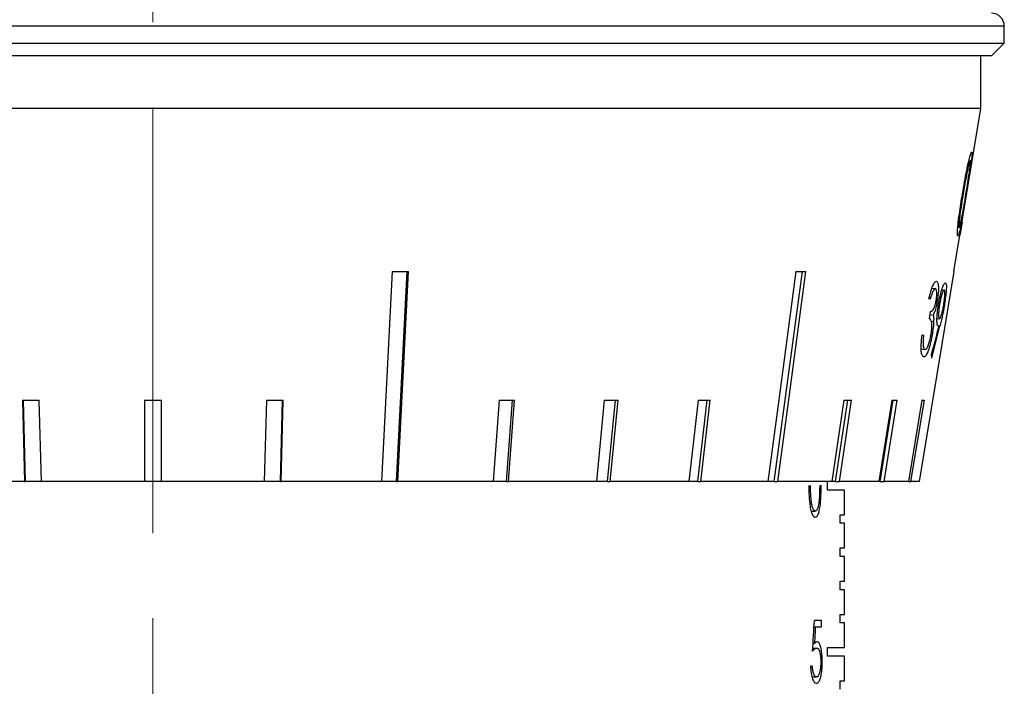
# Model space of a CAD drawing. Header units: inches. Extents: x 1.5 to 32, y 0 to 21.9.
# Tile 6 of 64: x 4.1 to 5.3, y 6.8 to 7.6. Entities that reach past the tile are written whole.
import ezdxf

# ---------------------------------------------------------------- set-up
doc = ezdxf.new("R2010")
doc.units = ezdxf.units.IN
doc.header["$MEASUREMENT"] = 0
doc.linetypes.add('CENTERX2', pattern=[0.8, 0.5, -0.1, 0.1, -0.1])

msp = doc.modelspace()

# ---------------------------------------------------------------- linework, layer by layer
at = {"color": 7, "linetype": 'CENTERX2', "lineweight": 18}
msp.add_line((4.2701, 17.1174), (4.2701, 4.8697), dxfattribs=at)
at = {"color": 7, "linetype": 'Continuous', "lineweight": 25}
for p, q in [((4.2701, 7.6129), (3.2701, 7.6129)), ((5.2701, 7.6129), (4.2701, 7.6129)), ((5.2701, 7.5929), (5.2701, 7.6129)), ((3.2701, 7.5929), (4.2701, 7.5929)), ((4.2701, 7.5929), (5.2701, 7.5929)), ((5.2551, 7.5779), (5.2701, 7.5929)), ((4.2701, 7.5779), (3.2851, 7.5779)), ((5.2551, 7.5779), (4.2701, 7.5779)), ((5.2426, 7.5159), (5.2426, 7.5779)), ((4.2701, 7.5159), (3.2976, 7.5159)), ((5.2426, 7.5159), (4.2701, 7.5159)), ((5.2109, 7.3245), (5.2426, 7.5159)), ((4.5513, 7.3245), (4.5387, 7.0779)), ((4.5562, 7.0779), (4.5688, 7.3245)), ((4.5577, 7.0779), (4.5703, 7.3245)), ((5, 7.0779), (5.033, 7.3245)), ((5.2109, 7.3245), (5.1701, 7.0779)), ((5.2109, 7.3245), (5.2109, 7.3245)), ((5.1851, 7.3051), (5.189, 7.3045)), ((5.1967, 7.3032), (5.1995, 7.3027)), ((5.1831, 7.2921), (5.1814, 7.2924)), ((5.19, 7.2907), (5.1914, 7.2904)), ((5.1821, 7.2689), (5.1835, 7.2776)), ((5.1829, 7.274), (5.1867, 7.2734)), ((5.1986, 7.2851), (5.1997, 7.2849)), ((5.1844, 7.2663), (5.1871, 7.2659)), ((5.1911, 7.2696), (5.194, 7.2692)), ((5.1838, 7.251), (5.1855, 7.2508)), ((5.1935, 7.2605), (5.1945, 7.2603)), ((5.1735, 7.2503), (5.1753, 7.25)), ((5.1725, 7.2338), (5.1769, 7.2331)), ((4.117, 7.1736), (4.1195, 7.0779)), ((4.1178, 7.1736), (4.1202, 7.0779)), ((4.1392, 7.0779), (4.1367, 7.1736)), ((4.2601, 7.1736), (4.2601, 7.0779)), ((4.2801, 7.0779), (4.2801, 7.1736)), ((4.4035, 7.1736), (4.401, 7.0779)), ((4.42, 7.0779), (4.4225, 7.1736)), ((4.4208, 7.0779), (4.4232, 7.1736)), ((4.677, 7.1736), (4.6698, 7.0779)), ((4.6853, 7.0779), (4.6925, 7.1736)), ((4.6876, 7.0779), (4.6948, 7.1736)), ((4.8003, 7.1736), (4.791, 7.0779)), ((4.8042, 7.0779), (4.8135, 7.1736)), ((4.8072, 7.0779), (4.8165, 7.1736)), ((4.9106, 7.1736), (4.8994, 7.0779)), ((4.91, 7.0779), (4.9212, 7.1736)), ((4.9135, 7.0779), (4.9247, 7.1736)), ((5.0815, 7.1736), (5.0674, 7.0779)), ((5.072, 7.0779), (5.0862, 7.1735)), ((5.0765, 7.0779), (5.0906, 7.1736)), ((5.138, 7.1736), (5.1229, 7.0779)), ((5.1243, 7.0779), (5.1394, 7.1736)), ((5.1291, 7.0779), (5.1442, 7.1736)), ((5.1731, 7.1736), (5.1574, 7.0779)), ((5.1605, 7.0779), (5.1762, 7.1736)), ((4.1195, 7.0779), (4.0015, 7.0779)), ((4.1195, 7.0779), (4.1202, 7.0779)), ((4.1392, 7.0779), (4.1202, 7.0779)), ((4.2601, 7.0779), (4.1392, 7.0779)), ((4.2801, 7.0779), (4.2601, 7.0779)), ((4.401, 7.0779), (4.2801, 7.0779)), ((4.42, 7.0779), (4.401, 7.0779)), ((4.42, 7.0779), (4.4208, 7.0779)), ((4.5387, 7.0779), (4.4208, 7.0779)), ((4.5562, 7.0779), (4.5387, 7.0779)), ((4.5562, 7.0779), (4.5577, 7.0779)), ((4.6698, 7.0779), (4.5577, 7.0779)), ((4.6853, 7.0779), (4.6698, 7.0779)), ((4.6853, 7.0779), (4.6876, 7.0779)), ((4.791, 7.0779), (4.6876, 7.0779)), ((4.8042, 7.0779), (4.791, 7.0779)), ((4.8042, 7.0779), (4.8072, 7.0779)), ((4.8994, 7.0779), (4.8072, 7.0779)), ((4.91, 7.0779), (4.8994, 7.0779)), ((4.91, 7.0779), (4.9135, 7.0779)), ((4.9923, 7.0779), (4.9135, 7.0779)), ((5, 7.0779), (4.9923, 7.0779)), ((5, 7.0779), (5.0041, 7.0779)), ((5.0674, 7.0779), (5.0041, 7.0779)), ((5.0626, 7.0679), (5.0626, 7.0779)), ((5.072, 7.0779), (5.0674, 7.0779)), ((5.072, 7.0779), (5.0765, 7.0779)), ((5.1229, 7.0779), (5.0765, 7.0779)), ((5.1243, 7.0779), (5.1229, 7.0779)), ((5.1243, 7.0779), (5.1291, 7.0779)), ((5.1574, 7.0779), (5.1291, 7.0779)), ((5.1574, 7.0779), (5.1605, 7.0779)), ((5.1701, 7.0779), (5.1605, 7.0779)), ((5.0533, 7.0732), (5.055, 7.0732)), ((5.0825, 7.0679), (5.0626, 7.0679)), ((5.0825, 7.0389), (5.0825, 7.0679)), ((5.0432, 7.0433), (5.0481, 7.0433)), ((5.0772, 7.0389), (5.0825, 7.0389)), ((5.0772, 7.0289), (5.0772, 7.0389)), ((5.0825, 7.0289), (5.0772, 7.0289)), ((5.0825, 6.9999), (5.0825, 7.0289)), ((5.0772, 6.9999), (5.0825, 6.9999)), ((5.0772, 6.9899), (5.0772, 6.9999)), ((5.0825, 6.9899), (5.0772, 6.9899)), ((5.0825, 6.9609), (5.0825, 6.9899)), ((5.0772, 6.9609), (5.0825, 6.9609)), ((5.0772, 6.9509), (5.0772, 6.9609)), ((5.0825, 6.9509), (5.0772, 6.9509)), ((5.0825, 6.9219), (5.0825, 6.9509)), ((5.0772, 6.9219), (5.0825, 6.9219)), ((5.0772, 6.9119), (5.0772, 6.9219)), ((5.0467, 6.9072), (5.0487, 6.9072)), ((5.0555, 6.9146), (5.0472, 6.9146)), ((5.0487, 6.9072), (5.0555, 6.9072)), ((5.0555, 6.9072), (5.0555, 6.9146)), ((5.0825, 6.9119), (5.0772, 6.9119)), ((5.0825, 6.8829), (5.0825, 6.9119)), ((5.0451, 6.8824), (5.0497, 6.8824)), ((5.0455, 6.8883), (5.0475, 6.8883)), ((5.0626, 6.8829), (5.0825, 6.8829)), ((5.0626, 6.8729), (5.0626, 6.8829)), ((5.0825, 6.8729), (5.0626, 6.8729)), ((5.0825, 6.8439), (5.0825, 6.8729)), ((5.0446, 6.8613), (5.0425, 6.8613)), ((5.0546, 6.8663), (5.0563, 6.8663)), ((5.0444, 6.8484), (5.0494, 6.8484)), ((5.0772, 6.8439), (5.0825, 6.8439)), ((5.0772, 6.8339), (5.0772, 6.8439))]:
    msp.add_line(p, q, dxfattribs=at)
at = {"color": 7, "linetype": 'Continuous', "lineweight": 25, "flags": 128}
for points in [[(5.0253, 7.3245), (5.0052, 7.1739), (4.9923, 7.0779)], [(5.0041, 7.0779), (5.0169, 7.1739), (5.0371, 7.3245)]]:
    msp.add_lwpolyline(points, dxfattribs=at)
at = {"color": 7, "linetype": 'Continuous', "lineweight": 25}
msp.add_arc((5.2551, 7.6129), 0.015, 0, 90, dxfattribs=at)
for centre, major_axis, ratio, start_param, end_param in [((4.2619, 7.4846), (0.967, -0.0507), 0.15705, 5.024559, 5.045243), ((4.2487, 7.4846), (0.9671, -0.1308), 0.095551, 5.657622, 5.678305), ((4.2414, 7.9657), (-0.1975, 1.5558), 0.639913, 4.138521, 4.162929), ((4.2415, 7.952), (-0.1968, 1.5533), 0.639578, 4.144655, 4.171667), ((4.2442, 7.3648), (0.9197, -0.2955), 0.673272, 0.23691, 0.243391), ((4.2741, 7.3294), (0.9413, 0.0251), 0.163433, 4.540276, 4.561524), ((4.2701, 7.3294), (0.9413, 0), 0.165587, 4.701765, 4.723013), ((4.2661, 7.3294), (0.9413, -0.0251), 0.163433, 4.863254, 4.884502), ((4.2584, 7.3294), (0.9413, -0.0723), 0.146669, 5.184427, 5.205675), ((4.2549, 7.3294), (0.9413, -0.0933), 0.132649, 5.343407, 5.364655), ((4.2519, 7.3294), (0.9414, -0.1117), 0.11544, 5.501052, 5.5223), ((4.2471, 7.3294), (0.9415, -0.1397), 0.073522, 5.812379, 5.833627), ((4.2456, 7.3294), (0.9416, -0.1486), 0.049895, 5.966387, 5.987635), ((4.2446, 7.3294), (0.9416, -0.154), 0.02521, 6.119664, 6.140912), ((4.2701, 8.0717), (0, 3.9609), 0.205128, 4.406451, 4.415927), ((4.2701, 8.0412), (0, 3.9658), 0.204874, 4.417424, 4.422389)]:
    msp.add_ellipse(centre, major_axis=major_axis, ratio=ratio, start_param=start_param, end_param=end_param, dxfattribs=at)
for points, knots in [([(5.221, 7.4159), (5.2226, 7.4252), (5.2249, 7.4388), (5.2281, 7.4538), (5.2301, 7.461), (5.2313, 7.4644), (5.2317, 7.4647), (5.2319, 7.4648)], [0, 0, 0, 0, 0.421275, 0.610498, 0.759373, 0.908383, 1, 1, 1, 1]), ([(5.2319, 7.4648), (5.232, 7.4644), (5.2324, 7.4637), (5.2319, 7.4585), (5.2308, 7.4497), (5.2286, 7.4351), (5.2266, 7.4227), (5.2254, 7.4152)], [0, 0, 0, 0, 0.1486854, 0.2980887, 0.4401352, 0.6617758, 1, 1, 1, 1]), ([(5.2303, 7.4552), (5.2301, 7.4549), (5.2296, 7.4544), (5.2285, 7.4504), (5.2269, 7.4438), (5.2246, 7.432), (5.2229, 7.4222), (5.2218, 7.4158)], [0, 0, 0, 0, 0.139935, 0.28032, 0.427845, 0.629286, 1, 1, 1, 1]), ([(5.225, 7.4153), (5.2263, 7.4229), (5.2282, 7.4345), (5.23, 7.4473), (5.2305, 7.4528), (5.2305, 7.4549), (5.2303, 7.4551), (5.2303, 7.4552)], [0, 0, 0, 0, 0.444389, 0.67122, 0.808464, 0.945898, 1, 1, 1, 1]), ([(5.2155, 7.3662), (5.2153, 7.3665), (5.215, 7.3672), (5.2151, 7.3723), (5.2158, 7.3806), (5.2176, 7.3953), (5.2197, 7.4079), (5.221, 7.4159)], [0, 0, 0, 0, 0.145501, 0.291844, 0.42988, 0.636903, 1, 1, 1, 1]), ([(5.2254, 7.4152), (5.2239, 7.4063), (5.2217, 7.3935), (5.219, 7.3785), (5.2173, 7.3705), (5.2161, 7.3666), (5.2157, 7.3663), (5.2155, 7.3662)], [0, 0, 0, 0, 0.399663, 0.572441, 0.746754, 0.901102, 1, 1, 1, 1]), ([(5.2218, 7.4158), (5.2204, 7.4072), (5.2185, 7.3957), (5.2171, 7.3834), (5.2168, 7.3783), (5.2169, 7.3761), (5.2171, 7.3759), (5.2171, 7.3758)], [0, 0, 0, 0, 0.490438, 0.657614, 0.799444, 0.941358, 1, 1, 1, 1]), ([(5.221, 7.3917), (5.2213, 7.3936), (5.222, 7.3974), (5.2234, 7.4053), (5.2244, 7.4113), (5.225, 7.4153)], [0, 0, 0, 0, 0.25049, 0.501056, 1, 1, 1, 1]), ([(5.2171, 7.3758), (5.2174, 7.3761), (5.2178, 7.3767), (5.2189, 7.3811), (5.22, 7.3863), (5.2207, 7.3901), (5.221, 7.3917)], [0, 0, 0, 0, 0.294164, 0.558079, 0.811911, 1, 1, 1, 1]), ([(5.2191, 7.3749), (5.2193, 7.3758), (5.2196, 7.3778), (5.22, 7.3803), (5.2204, 7.382), (5.2205, 7.3826), (5.2205, 7.3826), (5.2205, 7.3827)], [0, 0, 0, 0, 0.240666, 0.48406, 0.698513, 0.916981, 1, 1, 1, 1]), ([(5.2205, 7.3827), (5.2205, 7.3825), (5.2205, 7.3823), (5.2202, 7.3803), (5.2198, 7.3779), (5.2195, 7.376), (5.2193, 7.375), (5.2193, 7.3748)], [0, 0, 0, 0, 0.284696, 0.53088, 0.74869, 0.966712, 1, 1, 1, 1]), ([(5.2179, 7.367), (5.2179, 7.3672), (5.218, 7.3674), (5.2182, 7.3694), (5.2186, 7.3717), (5.2189, 7.3736), (5.2191, 7.3747), (5.2191, 7.3749)], [0, 0, 0, 0, 0.278275, 0.52373, 0.737524, 0.962193, 1, 1, 1, 1]), ([(5.2193, 7.3748), (5.2191, 7.3737), (5.2187, 7.3716), (5.2183, 7.3691), (5.218, 7.3675), (5.2179, 7.3671), (5.2179, 7.367), (5.2179, 7.367)], [0, 0, 0, 0, 0.272749, 0.514318, 0.744475, 0.959193, 1, 1, 1, 1]), ([(5.1814, 7.2924), (5.1824, 7.2963), (5.184, 7.3029), (5.1867, 7.3095), (5.1889, 7.3128), (5.19, 7.313), (5.1905, 7.3131)], [0, 0, 0, 0, 0.3407554, 0.5700012, 0.7994153, 1, 1, 1, 1]), ([(5.1905, 7.3131), (5.1911, 7.3127), (5.1921, 7.3118), (5.1928, 7.307), (5.1927, 7.3005), (5.192, 7.2945), (5.1915, 7.2912), (5.1914, 7.2904)], [0, 0, 0, 0, 0.272925, 0.501719, 0.731931, 0.933485, 1, 1, 1, 1]), ([(5.1928, 7.2862), (5.1934, 7.2892), (5.1945, 7.2954), (5.1966, 7.3031), (5.1985, 7.3083), (5.2, 7.3111), (5.2007, 7.3113), (5.201, 7.3114)], [0, 0, 0, 0, 0.221708, 0.445518, 0.641204, 0.855137, 1, 1, 1, 1]), ([(5.201, 7.3114), (5.2014, 7.311), (5.2021, 7.3102), (5.2021, 7.3047), (5.2014, 7.2972), (5.2005, 7.2903), (5.1999, 7.2862), (5.1997, 7.2849)], [0, 0, 0, 0, 0.242006, 0.486047, 0.698404, 0.906317, 1, 1, 1, 1]), ([(5.189, 7.3045), (5.1885, 7.3043), (5.1875, 7.304), (5.1856, 7.3004), (5.1843, 7.2961), (5.1834, 7.2931), (5.1831, 7.2921)], [0, 0, 0, 0, 0.339566, 0.564893, 0.856934, 1, 1, 1, 1]), ([(5.19, 7.2907), (5.1902, 7.292), (5.1906, 7.2945), (5.1908, 7.2984), (5.1907, 7.3017), (5.1901, 7.304), (5.1894, 7.3043), (5.189, 7.3045)], [0, 0, 0, 0, 0.158035, 0.316763, 0.544399, 0.765587, 1, 1, 1, 1]), ([(5.1995, 7.3027), (5.1991, 7.3025), (5.1984, 7.3022), (5.1969, 7.2985), (5.1956, 7.2939), (5.1946, 7.2896), (5.1942, 7.2871), (5.1941, 7.2864)], [0, 0, 0, 0, 0.265758, 0.534073, 0.728573, 0.9242, 1, 1, 1, 1]), ([(5.199, 7.2856), (5.1992, 7.2874), (5.1998, 7.291), (5.2003, 7.296), (5.2004, 7.3001), (5.2001, 7.3024), (5.1997, 7.3026), (5.1995, 7.3027)], [0, 0, 0, 0, 0.188976, 0.379197, 0.612959, 0.843895, 1, 1, 1, 1]), ([(5.1835, 7.2776), (5.1843, 7.2778), (5.1856, 7.278), (5.1873, 7.2809), (5.1885, 7.2839), (5.1894, 7.2873), (5.1899, 7.2897), (5.19, 7.2907)], [0, 0, 0, 0, 0.404947, 0.596154, 0.747984, 0.900813, 1, 1, 1, 1]), ([(5.1914, 7.2904), (5.1909, 7.2881), (5.19, 7.2833), (5.1884, 7.2772), (5.1872, 7.2746), (5.1867, 7.2734)], [0, 0, 0, 0, 0.340034, 0.683338, 1, 1, 1, 1]), ([(5.1924, 7.2605), (5.192, 7.2609), (5.1912, 7.2616), (5.1909, 7.267), (5.1912, 7.2742), (5.192, 7.2811), (5.1927, 7.285), (5.1928, 7.2862)], [0, 0, 0, 0, 0.241861, 0.485705, 0.702443, 0.916137, 1, 1, 1, 1]), ([(5.1941, 7.2864), (5.1938, 7.2846), (5.1933, 7.2812), (5.1929, 7.2761), (5.1929, 7.272), (5.1933, 7.2696), (5.1938, 7.2693), (5.194, 7.2692)], [0, 0, 0, 0, 0.17945, 0.359972, 0.593902, 0.827485, 1, 1, 1, 1]), ([(5.194, 7.2692), (5.1944, 7.2693), (5.195, 7.2696), (5.1961, 7.2727), (5.1973, 7.2769), (5.1983, 7.2815), (5.1988, 7.2845), (5.199, 7.2856)], [0, 0, 0, 0, 0.273722, 0.474067, 0.674091, 0.887128, 1, 1, 1, 1]), ([(5.1997, 7.2849), (5.1989, 7.2806), (5.1977, 7.274), (5.1959, 7.2661), (5.195, 7.2623), (5.1945, 7.2603)], [0, 0, 0, 0, 0.480089, 0.738671, 1, 1, 1, 1]), ([(5.184, 7.2502), (5.1843, 7.2521), (5.1849, 7.2558), (5.1851, 7.2607), (5.185, 7.2646), (5.1841, 7.268), (5.1829, 7.2685), (5.1821, 7.2689)], [0, 0, 0, 0, 0.155124, 0.311063, 0.471658, 0.637532, 1, 1, 1, 1]), ([(5.1871, 7.2659), (5.1871, 7.2648), (5.1869, 7.2614), (5.1863, 7.2562), (5.1857, 7.2521), (5.1855, 7.2508)], [0, 0, 0, 0, 0.251194, 0.743049, 1, 1, 1, 1]), ([(5.1867, 7.2734), (5.1868, 7.2726), (5.1871, 7.2713), (5.1872, 7.2687), (5.1871, 7.2669), (5.1871, 7.2659)], [0, 0, 0, 0, 0.390254, 0.691153, 1, 1, 1, 1]), ([(5.1936, 7.261), (5.1934, 7.2608), (5.1931, 7.2606), (5.1927, 7.2605), (5.1925, 7.2605), (5.1924, 7.2605)], [0, 0, 0, 0, 0.499166, 0.749477, 1, 1, 1, 1]), ([(5.1755, 7.2244), (5.1746, 7.225), (5.1733, 7.2259), (5.1724, 7.2318), (5.1724, 7.2397), (5.1731, 7.2464), (5.1735, 7.2503)], [0, 0, 0, 0, 0.305498, 0.51056, 0.71577, 1, 1, 1, 1]), ([(5.1753, 7.25), (5.1752, 7.2489), (5.1749, 7.2467), (5.1746, 7.2425), (5.1747, 7.2399), (5.1748, 7.2381)], [0, 0, 0, 0, 0.25003, 0.500517, 1, 1, 1, 1]), ([(5.1855, 7.2508), (5.1849, 7.2476), (5.1837, 7.2413), (5.1814, 7.2332), (5.1791, 7.2275), (5.1771, 7.2246), (5.176, 7.2245), (5.1755, 7.2244)], [0, 0, 0, 0, 0.210857, 0.42249, 0.633096, 0.83415, 1, 1, 1, 1]), ([(5.1769, 7.2331), (5.1776, 7.2332), (5.1788, 7.2334), (5.1807, 7.2373), (5.1823, 7.242), (5.1834, 7.2466), (5.1839, 7.2493), (5.184, 7.2502)], [0, 0, 0, 0, 0.310679, 0.528701, 0.746607, 0.90803, 1, 1, 1, 1]), ([(5.1748, 7.2381), (5.1748, 7.2374), (5.1751, 7.2352), (5.1759, 7.2335), (5.1766, 7.2332), (5.1769, 7.2331)], [0, 0, 0, 0, 0.246931, 0.683743, 1, 1, 1, 1]), ([(5.0405, 7.0732), (5.0406, 7.0691), (5.0406, 7.0607), (5.0416, 7.0499), (5.0433, 7.0419), (5.0454, 7.0374), (5.047, 7.0361), (5.0479, 7.0361), (5.048, 7.0361)], [0, 0, 0, 0, 0.248246, 0.498764, 0.659443, 0.821268, 0.970191, 1, 1, 1, 1]), ([(5.0481, 7.0433), (5.0475, 7.0436), (5.0464, 7.044), (5.0448, 7.0473), (5.0436, 7.0527), (5.0427, 7.0616), (5.0426, 7.0688), (5.0426, 7.0733)], [0, 0, 0, 0, 0.150188, 0.300933, 0.452054, 0.659963, 1, 1, 1, 1]), ([(5.048, 7.0361), (5.0488, 7.0363), (5.0503, 7.0368), (5.0522, 7.0409), (5.0537, 7.0476), (5.0549, 7.0587), (5.0549, 7.0678), (5.055, 7.0732)], [0, 0, 0, 0, 0.15511, 0.310651, 0.461023, 0.677072, 1, 1, 1, 1]), ([(5.0533, 7.0733), (5.0533, 7.0718), (5.0532, 7.0687), (5.0531, 7.0627), (5.0528, 7.0584), (5.0525, 7.0555)], [0, 0, 0, 0, 0.25019, 0.500475, 1, 1, 1, 1]), ([(5.0525, 7.0555), (5.0523, 7.0532), (5.0518, 7.0493), (5.0505, 7.0454), (5.0492, 7.0435), (5.0484, 7.0434), (5.0481, 7.0433)], [0, 0, 0, 0, 0.340698, 0.597489, 0.854187, 1, 1, 1, 1]), ([(5.0449, 6.8787), (5.0457, 6.8796), (5.0469, 6.881), (5.0485, 6.8822), (5.0493, 6.8823), (5.0497, 6.8824)], [0, 0, 0, 0, 0.4938659, 0.7453503, 1, 1, 1, 1]), ([(5.05, 6.8897), (5.0496, 6.8897), (5.049, 6.8895), (5.0482, 6.8889), (5.0477, 6.8885), (5.0475, 6.8883)], [0, 0, 0, 0, 0.495424, 0.74736, 1, 1, 1, 1]), ([(5.0497, 6.8824), (5.0504, 6.8822), (5.0515, 6.882), (5.053, 6.8792), (5.054, 6.8752), (5.0545, 6.8707), (5.0545, 6.8678), (5.0546, 6.8666)], [0, 0, 0, 0, 0.26533, 0.469275, 0.673654, 0.861848, 1, 1, 1, 1]), ([(5.0563, 6.8663), (5.0562, 6.8693), (5.0561, 6.8748), (5.055, 6.8818), (5.0536, 6.8868), (5.0518, 6.8894), (5.0506, 6.8896), (5.05, 6.8897)], [0, 0, 0, 0, 0.240498, 0.440586, 0.640339, 0.848479, 1, 1, 1, 1]), ([(5.0425, 6.8613), (5.0427, 6.8584), (5.0431, 6.8528), (5.0448, 6.8461), (5.0468, 6.842), (5.0484, 6.8411), (5.0492, 6.841), (5.0493, 6.841)], [0, 0, 0, 0, 0.257352, 0.517013, 0.748613, 0.962896, 1, 1, 1, 1]), ([(5.0494, 6.8484), (5.0488, 6.8486), (5.0475, 6.8491), (5.046, 6.8523), (5.045, 6.8567), (5.0447, 6.8597), (5.0446, 6.8613)], [0, 0, 0, 0, 0.292974, 0.587232, 0.789939, 1, 1, 1, 1]), ([(5.0493, 6.841), (5.0504, 6.8414), (5.0522, 6.842), (5.0542, 6.8469), (5.0555, 6.8529), (5.0562, 6.8597), (5.0562, 6.8643), (5.0563, 6.8663)], [0, 0, 0, 0, 0.283167, 0.471148, 0.659141, 0.850906, 1, 1, 1, 1]), ([(5.0546, 6.8666), (5.0545, 6.8644), (5.0544, 6.8602), (5.0535, 6.8549), (5.0523, 6.8508), (5.0508, 6.8486), (5.0498, 6.8485), (5.0494, 6.8484)], [0, 0, 0, 0, 0.216197, 0.434562, 0.627196, 0.860163, 1, 1, 1, 1])]:
    msp.add_open_spline(points, degree=3, knots=knots, dxfattribs=at)

doc.saveas('drawing.dxf')
